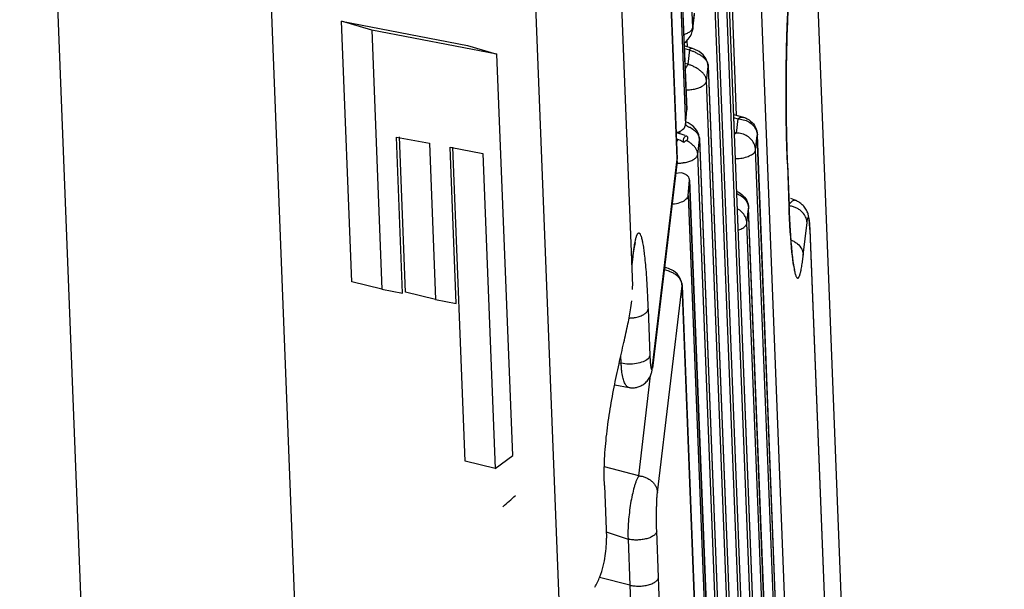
# Model space of a CAD drawing. Header units: inches. Extents: x -4 to 262, y 56 to 231.
# Tile 34 of 162: x 108.51 to 110.38, y 89.58 to 90.67. Entities that reach past the tile are written whole.
import ezdxf

# ---------------------------------------------------------------- set-up
doc = ezdxf.new("R2010")
doc.units = ezdxf.units.IN
doc.header["$LTSCALE"] = 1.2
doc.header["$MEASUREMENT"] = 0
doc.layers.get('0').update_dxf_attribs({"linetype": 'CONTINUOUS'})
doc.layers.add('6_ALL_SURFS', color=7, linetype='CONTINUOUS')
doc.layers.add('7_ALL_FEATURES', color=7, linetype='CONTINUOUS')

msp = doc.modelspace()

# ---------------------------------------------------------------- linework, layer by layer
at = {"color": 7, "linetype": 'Continuous'}
for p, q in [((110.3832, 81.6373), (109.6481, 100.4434)), ((109.3826, 93.4758), (109.5355, 89.5642)), ((109.0468, 89.2036), (108.8939, 93.1152)), ((108.6313, 89.4295), (108.5094, 92.547)), ((109.7904, 90.6529), (109.7903, 90.6503)), ((109.7904, 90.6535), (109.7904, 90.6529)), ((109.7655, 90.4559), (109.765, 90.4511)), ((109.7621, 90.4399), (109.7593, 90.4352)), ((109.7636, 90.4393), (109.7611, 90.4402)), ((109.767, 90.4379), (109.7636, 90.4393)), ((109.7689, 90.4369), (109.767, 90.4379)), ((109.7732, 90.4345), (109.7689, 90.4369)), ((109.7744, 90.4356), (109.7732, 90.4345)), ((109.7793, 90.4382), (109.7784, 90.4379)), ((109.78, 90.4405), (109.7793, 90.4382)), ((109.7802, 90.443), (109.78, 90.4405)), ((109.6744, 90.2014), (109.677, 90.2223))]:
    msp.add_line(p, q, dxfattribs=at)
for points, start_tangent, end_tangent in [([(109.7732, 90.4345), (109.7728, 90.4357), (109.7726, 90.4374)], (-0.3926, 0.809855), (0.005683, 0.899982)), ([(109.7784, 90.4379), (109.7775, 90.4376), (109.7766, 90.4371), (109.7755, 90.4364), (109.7744, 90.4356)], (-0.864394, -0.250644), (-0.703482, -0.561349)), ([(109.7998, 90.4122), (109.7998, 90.4129), (109.7997, 90.4136), (109.7995, 90.415), (109.7987, 90.4178), (109.7961, 90.423), (109.7943, 90.4255), (109.7922, 90.4278), (109.7898, 90.4301), (109.7873, 90.4322), (109.7818, 90.436), (109.7784, 90.4379)], (-0.035152, 0.899313), (-0.791705, 0.428022))]:
    msp.add_spline(points, degree=3, dxfattribs=dict(at, start_tangent=start_tangent, end_tangent=end_tangent))
at = {"layer": '6_ALL_SURFS', "color": 7, "linetype": 'Continuous'}
for p, q in [((110.0119, 87.924), (109.9132, 90.4491)), ((109.9952, 87.7846), (109.8965, 90.3096))]:
    msp.add_line(p, q, dxfattribs=at)
at = {"layer": '7_ALL_FEATURES', "color": 7, "linetype": 'Continuous'}
for p, q in [((109.7904, 90.6535), (109.6378, 94.5563)), ((109.622, 94.5068), (109.7788, 90.4964)), ((109.7788, 90.4976), (109.6221, 94.508)), ((109.6197, 94.4779), (109.7765, 90.4676)), ((109.7606, 90.404), (109.608, 94.3068)), ((109.608, 94.3056), (109.7605, 90.4028)), ((109.5524, 93.3155), (109.6757, 90.1613)), ((110.0388, 87.6883), (109.9129, 90.907)), ((109.8737, 90.486), (109.8579, 90.8921)), ((109.8529, 90.8578), (110.0055, 86.955)), ((109.853, 90.859), (110.0055, 86.9562)), ((110.0023, 86.9278), (109.8497, 90.8306)), ((109.8363, 90.7183), (109.9889, 86.8155)), ((109.8364, 90.7195), (109.9889, 86.8167)), ((109.9856, 86.7883), (109.8331, 90.6911)), ((109.7904, 90.6535), (109.7936, 90.6807)), ((109.7909, 90.6557), (109.7935, 90.6778)), ((109.1415, 90.1693), (109.1221, 90.665)), ((109.1793, 90.6484), (109.1221, 90.665)), ((109.1221, 90.665), (109.3618, 90.6192)), ((109.7903, 90.6503), (109.7909, 90.6557)), ((109.1793, 90.6484), (109.1986, 90.1551)), ((109.4177, 90.6028), (109.1793, 90.6484)), ((109.7818, 90.6312), (109.7851, 90.636)), ((109.7902, 90.6497), (109.7904, 90.6529)), ((109.3618, 90.6192), (109.4177, 90.6028)), ((109.773, 90.623), (109.7776, 90.6266)), ((109.79, 90.6131), (109.7741, 90.6182)), ((109.7776, 90.6266), (109.7818, 90.6312)), ((109.7804, 90.6162), (109.7798, 90.6291)), ((109.4476, 89.8385), (109.4177, 90.6028)), ((109.7743, 90.6136), (109.784, 90.6105)), ((109.784, 90.6105), (109.7807, 90.5833)), ((109.786, 90.6133), (109.7853, 90.6129)), ((109.8098, 90.6015), (109.8022, 90.6076)), ((109.7807, 90.5833), (109.7754, 90.5849)), ((109.8165, 90.5516), (109.8196, 90.5788)), ((109.8197, 90.5799), (109.8186, 90.5867)), ((109.8197, 90.58), (109.9723, 86.6772)), ((109.8197, 90.5788), (109.9722, 86.676)), ((109.969, 86.6488), (109.8165, 90.5516)), ((109.7765, 90.4676), (109.7788, 90.4964)), ((109.7788, 90.4964), (109.7788, 90.4977)), ((109.8675, 90.4878), (109.887, 90.4823)), ((109.7814, 90.4718), (109.7786, 90.4729)), ((109.7912, 90.4652), (109.7814, 90.4718)), ((109.8677, 90.4819), (109.8759, 90.4796)), ((109.8759, 90.4796), (109.8727, 90.4524)), ((109.7757, 90.4479), (109.7582, 90.4531)), ((109.7851, 90.4633), (109.7885, 90.4612)), ((109.7885, 90.4612), (109.7916, 90.4589)), ((109.8031, 90.4404), (109.8017, 90.4487)), ((109.8727, 90.4524), (109.8688, 90.4534)), ((109.9099, 90.4207), (109.9131, 90.4478)), ((109.9131, 90.4478), (109.9132, 90.4491)), ((110.0118, 87.9228), (109.9131, 90.4478)), ((109.9132, 90.4491), (109.9132, 90.4491)), ((109.2381, 90.1475), (109.2264, 90.4447)), ((109.2264, 90.4447), (109.289, 90.4328)), ((109.2435, 90.1498), (109.232, 90.445)), ((109.289, 90.4328), (109.3006, 90.1356)), ((109.7998, 90.4122), (109.803, 90.4393)), ((109.8031, 90.4406), (109.9557, 86.5377)), ((109.8031, 90.4393), (109.9556, 86.5365)), ((109.3401, 90.128), (109.3285, 90.4252)), ((109.3285, 90.4252), (109.391, 90.4133)), ((109.3573, 89.8279), (109.334, 90.4254)), ((109.391, 90.4133), (109.4144, 89.8141)), ((109.9524, 86.5093), (109.7998, 90.4122)), ((110.0086, 87.8956), (109.9099, 90.4207)), ((109.7604, 90.3985), (109.7135, 90.0051)), ((109.7137, 90.0095), (109.7605, 90.4028)), ((109.7603, 90.3986), (109.7605, 90.4015)), ((109.7605, 90.4028), (109.7606, 90.4034)), ((109.7605, 90.4015), (109.7605, 90.4032)), ((109.7606, 90.4034), (109.7606, 90.404)), ((109.9703, 90.3938), (109.9703, 90.3926)), ((109.9703, 90.3938), (109.9703, 90.3926)), ((109.9703, 90.3938), (109.9735, 90.314)), ((109.9703, 90.3926), (109.9734, 90.3128)), ((109.7683, 90.3769), (109.7576, 90.3751)), ((109.7817, 90.3338), (109.784, 90.3627)), ((109.784, 90.3627), (109.784, 90.3639)), ((109.9408, 86.3535), (109.784, 90.3639)), ((109.784, 90.3627), (109.9408, 86.3523)), ((109.7817, 90.3338), (109.9385, 86.3234)), ((109.9866, 90.3241), (109.9767, 90.3276)), ((109.9866, 90.324), (109.9866, 90.324)), ((109.8933, 90.2812), (109.8965, 90.3084)), ((109.8965, 90.3084), (109.8965, 90.3096)), ((109.8965, 90.3096), (109.8965, 90.3096)), ((109.9952, 87.7833), (109.8965, 90.3084)), ((109.9735, 90.3139), (109.9734, 90.3128)), ((109.9735, 90.314), (109.9735, 90.3139)), ((109.992, 87.7562), (109.8933, 90.2812)), ((110.0006, 90.2197), (110.0078, 90.2823)), ((110.0124, 90.2799), (110.0125, 90.2787)), ((110.0125, 90.2787), (110.0131, 90.2674)), ((110.0131, 90.2688), (110.0518, 89.2778)), ((110.0131, 90.2663), (110.0131, 90.2664)), ((110.0132, 90.2675), (110.0518, 89.2798)), ((109.6811, 90.2434), (109.6813, 90.244)), ((109.6748, 90.2013), (109.6768, 90.2177)), ((109.6768, 90.2179), (109.677, 90.2223)), ((109.6768, 90.2178), (109.6768, 90.2179)), ((109.7404, 90.1957), (109.7363, 90.197)), ((109.7608, 90.1843), (109.7534, 90.1903)), ((109.1986, 90.1551), (109.1415, 90.1693)), ((109.7659, 90.1771), (109.7608, 90.1843)), ((109.769, 90.1694), (109.7659, 90.1771)), ((109.77, 90.1622), (109.769, 90.1694)), ((109.1986, 90.1551), (109.2381, 90.1475)), ((109.3006, 90.1356), (109.2435, 90.1498)), ((109.6759, 90.1544), (109.6757, 90.1611)), ((109.7231, 89.7682), (109.77, 90.1615)), ((109.7696, 90.1653), (109.77, 90.1623)), ((109.9226, 86.2599), (109.77, 90.1627)), ((109.77, 90.1623), (109.77, 90.1622)), ((109.77, 90.1622), (109.77, 90.1618)), ((109.77, 90.1615), (109.9225, 86.2586)), ((109.3006, 90.1356), (109.3401, 90.128)), ((109.6726, 90.1195), (109.6746, 90.1332)), ((109.7052, 90.117), (109.7086, 90.0293)), ((109.6541, 90.0143), (109.6535, 90.0287)), ((109.6504, 90.0149), (109.6541, 90.0143)), ((109.713, 90.0055), (109.7137, 90.0095)), ((109.7137, 90.0095), (109.7135, 90.0053)), ((109.7135, 90.0053), (109.7135, 90.0052)), ((109.6874, 89.7999), (109.7101, 89.9911)), ((109.6417, 89.9732), (109.6691, 89.9681)), ((109.4144, 89.8141), (109.4476, 89.8385)), ((109.4144, 89.8141), (109.3573, 89.8279)), ((109.6874, 89.7999), (109.6223, 89.8168)), ((109.6222, 89.7813), (109.6261, 89.6813)), ((109.6256, 89.6933), (109.6296, 89.692)), ((109.6296, 89.692), (109.6672, 89.6796)), ((109.6672, 89.6796), (109.6706, 89.5919)), ((109.7251, 89.6069), (109.7217, 89.6946)), ((109.6706, 89.5919), (109.6128, 89.6063))]:
    msp.add_line(p, q, dxfattribs=at)
for points in [[(109.9703, 90.3936), (109.9698, 90.4086), (109.9688, 90.4456), (109.9682, 90.4858), (109.968, 90.528), (109.9682, 90.571), (109.9689, 90.6137), (109.9701, 90.6556), (109.9718, 90.6953), (109.974, 90.7313), (109.9765, 90.7622), (109.9784, 90.7792)], [(109.7851, 90.636), (109.7876, 90.6408), (109.7893, 90.6454), (109.7902, 90.6497)], [(109.8022, 90.6076), (109.7928, 90.6122), (109.7897, 90.6132)], [(109.8186, 90.5867), (109.8152, 90.5943), (109.8098, 90.6015)], [(109.8017, 90.4487), (109.7978, 90.4572), (109.7912, 90.4652)], [(109.7606, 90.4022), (109.7606, 90.4029), (109.7606, 90.4032)], [(110.0083, 90.3022), (110.0075, 90.3041), (110.0066, 90.3059), (110.0055, 90.3078), (110.0043, 90.3096), (110.003, 90.3113), (110.0016, 90.313), (110.0002, 90.3145), (109.9988, 90.316), (109.9973, 90.3173), (109.9958, 90.3185), (109.9943, 90.3196), (109.9928, 90.3207), (109.9913, 90.3216), (109.9899, 90.3224), (109.9884, 90.3232), (109.9876, 90.3236), (109.9871, 90.3238), (109.9867, 90.324), (109.9866, 90.324)], [(109.9745, 90.2895), (109.9739, 90.303), (109.9735, 90.3139)], [(110.0105, 90.2953), (110.0101, 90.2969), (110.0096, 90.2986), (110.009, 90.3004), (110.0083, 90.3022)], [(109.984, 90.1931), (109.9841, 90.1929), (109.984, 90.1932), (109.9836, 90.1948), (109.983, 90.1976), (109.9823, 90.2013), (109.9815, 90.2061), (109.9807, 90.2118), (109.9799, 90.2184), (109.9791, 90.2259), (109.9783, 90.2344), (109.9775, 90.2437), (109.9767, 90.2539), (109.9759, 90.2649), (109.9752, 90.2768), (109.9745, 90.2895)], [(110.0125, 90.279), (110.0123, 90.2812), (110.0122, 90.2832), (110.012, 90.2852), (110.0118, 90.287), (110.0116, 90.2888), (110.0113, 90.2904), (110.0111, 90.292), (110.0108, 90.2936), (110.0105, 90.2953)], [(110.0131, 90.2688), (110.0129, 90.2715), (110.0128, 90.2741), (110.0127, 90.2766), (110.0125, 90.279)], [(109.6782, 90.2283), (109.6794, 90.2354), (109.6804, 90.2406), (109.6811, 90.2434)], [(109.6768, 90.218), (109.677, 90.2195), (109.6782, 90.2283)], [(109.7534, 90.1903), (109.744, 90.1946), (109.7395, 90.1959)], [(109.7699, 90.1623), (109.7698, 90.1635), (109.7697, 90.1646), (109.7695, 90.1658)], [(109.6691, 89.9681), (109.6704, 89.9679), (109.6717, 89.9677), (109.6732, 89.9676), (109.6747, 89.9675), (109.6763, 89.9675), (109.6779, 89.9676), (109.6796, 89.9677), (109.6812, 89.968), (109.683, 89.9683), (109.6847, 89.9687), (109.6865, 89.9692), (109.6882, 89.9698), (109.69, 89.9705), (109.6917, 89.9713), (109.6935, 89.9723), (109.6952, 89.9733), (109.697, 89.9744), (109.6987, 89.9757), (109.7003, 89.9771), (109.7019, 89.9786), (109.7035, 89.9802), (109.7049, 89.982), (109.7063, 89.9838), (109.7076, 89.9858), (109.7087, 89.9879), (109.7098, 89.9902), (109.7106, 89.9923), (109.7113, 89.9942), (109.7117, 89.9959), (109.7121, 89.9975), (109.7125, 89.9991), (109.7128, 90.0007), (109.713, 90.0023), (109.7133, 90.0042), (109.7134, 90.0054)]]:
    msp.add_lwpolyline(points, dxfattribs=at)
msp.add_ellipse((108.8699, 90.1236), major_axis=(0.7032, -0.1541), ratio=0.720139, start_param=-0.511806, end_param=-0.454665, dxfattribs=at)
for points, start_tangent, end_tangent in [([(109.978, 90.779), (109.9778, 90.7766), (109.977, 90.7691), (109.9754, 90.7526), (109.974, 90.7341), (109.9727, 90.7136), (109.9705, 90.6667), (109.9689, 90.6143), (109.968, 90.5593), (109.968, 90.503), (109.9687, 90.4469), (109.9694, 90.4194), (109.9698, 90.4059), (109.9703, 90.3938)], (-0.102971, -0.89409), (0.036465, -0.899261)), ([(109.7733, 90.6399), (109.7749, 90.6405), (109.7786, 90.6419), (109.7818, 90.6435), (109.7846, 90.6453), (109.7868, 90.6472), (109.7886, 90.6493), (109.7893, 90.6503), (109.7895, 90.6508)], (0.85909, 0.268262), (0.407074, 0.802677)), ([(109.7895, 90.6508), (109.7898, 90.6513), (109.79, 90.6519), (109.7902, 90.6524), (109.7903, 90.6527), (109.7903, 90.6529), (109.7903, 90.6531), (109.7904, 90.6532), (109.7904, 90.6535)], (0.407074, 0.802677), (0.107407, 0.893568)), ([(109.7853, 90.6129), (109.7851, 90.6128), (109.7844, 90.6119), (109.784, 90.6105)], (-0.743731, -0.506818), (-0.106504, -0.893676)), ([(109.784, 90.6105), (109.7897, 90.6085), (109.7921, 90.6075)], (0.857315, -0.273881), (0.829731, -0.348636)), ([(109.7897, 90.6132), (109.7891, 90.6133), (109.7883, 90.6135), (109.7875, 90.6135), (109.7862, 90.6134), (109.786, 90.6133)], (-0.863286, 0.254434), (-0.85117, -0.292421)), ([(109.7921, 90.6075), (109.7957, 90.6059), (109.8016, 90.6028), (109.8017, 90.6028)], (0.829731, -0.348636), (0.777174, -0.453873)), ([(109.8017, 90.6028), (109.8072, 90.5992), (109.812, 90.595), (109.816, 90.5904), (109.8171, 90.5886)], (0.777174, -0.453873), (0.441922, -0.784031)), ([(109.7807, 90.5833), (109.7807, 90.5831), (109.7806, 90.5829), (109.7804, 90.5825), (109.78, 90.5816), (109.7795, 90.5807), (109.7789, 90.5796), (109.7777, 90.5774), (109.7762, 90.575), (109.7758, 90.5743)], (-0.320069, -0.841163), (-0.459153, -0.774066)), ([(109.8165, 90.5516), (109.8164, 90.5524), (109.8163, 90.5531), (109.8161, 90.5545), (109.8154, 90.5573), (109.8127, 90.5625), (109.8109, 90.565), (109.8088, 90.5673), (109.8065, 90.5696), (109.8039, 90.5717), (109.7984, 90.5755), (109.7925, 90.5787), (109.7895, 90.5801), (109.7865, 90.5814), (109.7836, 90.5824), (109.7829, 90.5827), (109.7821, 90.5829), (109.7814, 90.5831), (109.7811, 90.5832), (109.7807, 90.5833)], (-0.035152, 0.899313), (-0.8629, 0.255742)), ([(109.8171, 90.5886), (109.8175, 90.5878), (109.8186, 90.5852), (109.8194, 90.5824), (109.8197, 90.5795)], (0.441922, -0.784031), (0.035152, -0.899313)), ([(109.7774, 90.5347), (109.7792, 90.5347), (109.7888, 90.5354), (109.7934, 90.5361), (109.7977, 90.5371), (109.8016, 90.5384), (109.8052, 90.5399), (109.8083, 90.5416), (109.811, 90.5434), (109.8131, 90.5454), (109.8148, 90.5474), (109.8159, 90.5495), (109.8163, 90.5506), (109.8164, 90.5511), (109.8165, 90.5516)], (0.899941, -0.010287), (0.105973, 0.893739)), ([(109.7588, 90.4529), (109.7639, 90.4548), (109.7731, 90.461), (109.7765, 90.4676)], (0.854057, 0.283878), (0.0705, 0.897234)), ([(109.7765, 90.4676), (109.7791, 90.4664), (109.785, 90.4633), (109.7851, 90.4633)], (0.825261, -0.359088), (0.777173, -0.453875)), ([(109.8759, 90.4796), (109.8838, 90.4826), (109.887, 90.4822)], (0.73328, 0.521824), (0.864069, -0.251764)), ([(109.8759, 90.4796), (109.8864, 90.4778)], (0.898208, -0.056765), (0.867881, -0.23829)), ([(109.8864, 90.4778), (109.8967, 90.4736)], (0.867881, -0.23829), (0.78195, -0.445594)), ([(109.887, 90.4823), (109.9004, 90.4752)], (0.86602, -0.244969), (0.689293, -0.578684)), ([(109.8967, 90.4736), (109.9053, 90.4668), (109.911, 90.4579)], (0.78195, -0.445594), (0.339615, -0.833463)), ([(109.9004, 90.4752), (109.9097, 90.4632), (109.9132, 90.4491)], (0.689293, -0.578684), (0.035152, -0.899313)), ([(109.7916, 90.4589), (109.7954, 90.4556), (109.7993, 90.4509), (109.8004, 90.4491)], (0.710113, -0.552937), (0.441921, -0.784032)), ([(109.8004, 90.4491), (109.8008, 90.4484), (109.802, 90.4457), (109.8028, 90.4429), (109.8031, 90.44)], (0.441921, -0.784032), (0.035152, -0.899313)), ([(109.8727, 90.4524), (109.8688, 90.4487)], (-0.714622, -0.547097), (-0.596789, -0.673679)), ([(109.9099, 90.4207), (109.9077, 90.4305), (109.9023, 90.4394), (109.8941, 90.4464), (109.8839, 90.4509), (109.8727, 90.4524)], (-0.035152, 0.899313), (-0.899988, -0.004687)), ([(109.911, 90.4579), (109.9131, 90.4478)], (0.339615, -0.833463), (0.030627, -0.899479)), ([(109.7726, 90.4374), (109.7734, 90.4417), (109.7753, 90.4454), (109.7776, 90.4471), (109.7784, 90.447)], (0.005683, 0.899982), (0.847852, -0.301907)), ([(109.7784, 90.447), (109.7795, 90.4462), (109.7802, 90.443)], (0.847852, -0.301907), (-0.005683, -0.899982)), ([(109.7725, 90.396), (109.7767, 90.3966), (109.781, 90.3976), (109.785, 90.3989), (109.7886, 90.4004), (109.7917, 90.4021), (109.7943, 90.4039), (109.7965, 90.4059), (109.7982, 90.4079), (109.7993, 90.41), (109.7996, 90.4111), (109.7998, 90.4116), (109.7998, 90.4122)], (0.892139, 0.118696), (0.105974, 0.893739)), ([(109.8708, 90.4038), (109.8786, 90.4041), (109.8905, 90.4062), (109.9003, 90.41), (109.9071, 90.415), (109.9099, 90.4207)], (0.899951, -0.009368), (0.106512, 0.893675)), ([(109.7605, 90.3953), (109.7626, 90.3953), (109.7721, 90.3959), (109.7725, 90.396)], (0.899907, -0.01295), (0.892139, 0.118696)), ([(109.7771, 90.3732), (109.7683, 90.3769)], (-0.774537, 0.458359), (-0.86602, 0.244969)), ([(109.784, 90.3639), (109.7826, 90.3683), (109.7771, 90.3732)], (-0.054648, 0.898339), (-0.774537, 0.458359)), ([(109.8734, 90.3418), (109.8837, 90.3357)], (0.840264, -0.322423), (0.689293, -0.578684)), ([(109.8735, 90.3372), (109.8801, 90.3341)], (0.846474, -0.305747), (0.78195, -0.445594)), ([(109.8837, 90.3357), (109.893, 90.3237), (109.8965, 90.3096)], (0.689293, -0.578684), (0.035152, -0.899313)), ([(109.7507, 90.3172), (109.7557, 90.3178), (109.7688, 90.3213), (109.778, 90.327), (109.7817, 90.3338)], (0.896443, 0.079937), (0.070348, 0.897246)), ([(109.8801, 90.3341), (109.8887, 90.3273), (109.8944, 90.3184)], (0.78195, -0.445594), (0.339615, -0.833463)), ([(109.8944, 90.3184), (109.8965, 90.3084)], (0.339615, -0.833463), (0.030627, -0.899479)), ([(109.9866, 90.324), (109.9863, 90.3241), (109.9852, 90.3244), (109.9842, 90.3244), (109.9819, 90.3239), (109.9795, 90.3225), (109.977, 90.3204), (109.9744, 90.3174), (109.9731, 90.3158)], (-0.845993, 0.307075), (-0.530039, -0.727364)), ([(109.8933, 90.2812), (109.8911, 90.291), (109.8857, 90.2999), (109.8774, 90.3069), (109.8747, 90.3085)], (-0.035152, 0.899313), (-0.800314, 0.411701)), ([(110.0078, 90.2823), (110.0074, 90.2853), (110.0068, 90.2882), (110.0044, 90.294), (109.9964, 90.3039), (109.991, 90.3079), (109.985, 90.3109), (109.9818, 90.312), (109.9784, 90.3129), (109.9768, 90.3132), (109.9751, 90.3134), (109.9734, 90.3136)], (-0.03646, 0.899261), (-0.89748, 0.067304)), ([(109.9734, 90.3128), (109.9739, 90.2998), (109.9745, 90.2874), (109.9751, 90.2758), (109.9758, 90.2648), (109.9772, 90.2448), (109.9787, 90.2274), (109.9804, 90.2124), (109.9812, 90.2058), (109.9813, 90.2049)], (0.033085, -0.899392), (0.124971, -0.891281)), ([(109.8762, 90.2674), (109.8837, 90.2705), (109.8904, 90.2755), (109.8933, 90.2812)], (0.858265, 0.27089), (0.106512, 0.893675)), ([(110.0078, 90.2823), (110.0081, 90.2849), (110.0085, 90.2871), (110.0088, 90.2889), (110.0092, 90.2903), (110.0094, 90.2908), (110.0096, 90.2912), (110.0098, 90.2915), (110.0099, 90.2916), (110.01, 90.2916), (110.0102, 90.2917), (110.0103, 90.2916), (110.0105, 90.2914), (110.0107, 90.2911), (110.0109, 90.2906), (110.0111, 90.29), (110.0113, 90.2893), (110.0114, 90.2884), (110.0118, 90.2863), (110.0121, 90.2836), (110.0124, 90.2803), (110.0124, 90.2799)], (0.107763, 0.893525), (0.0708, -0.897211)), ([(109.677, 90.2223), (109.6779, 90.2289), (109.6783, 90.232), (109.6788, 90.235), (109.6797, 90.2405), (109.6806, 90.2454), (109.6815, 90.2497), (109.682, 90.2516), (109.6825, 90.2534), (109.683, 90.255), (109.6835, 90.2565), (109.684, 90.2578), (109.6844, 90.2589), (109.6849, 90.2599), (109.6854, 90.2607), (109.6859, 90.2613), (109.6864, 90.2618), (109.687, 90.2621), (109.6875, 90.2622), (109.688, 90.2622), (109.6885, 90.262), (109.689, 90.2616), (109.6895, 90.2611), (109.69, 90.2603), (109.6905, 90.2594), (109.6915, 90.2571), (109.6925, 90.2541), (109.6935, 90.2504), (109.6943, 90.2465)], (0.112217, 0.892977), (0.180168, -0.881782)), ([(109.6943, 90.2465), (109.6944, 90.246), (109.6954, 90.241), (109.6963, 90.2353), (109.697, 90.2303)], (0.180168, -0.881782), (0.121348, -0.891782)), ([(109.9771, 90.2488), (109.9777, 90.2486), (109.984, 90.2456), (109.9896, 90.2416), (109.9976, 90.2313), (109.9998, 90.2255), (110.0006, 90.2197)], (0.849341, -0.297691), (0.036722, -0.899251)), ([(109.697, 90.2303), (109.6972, 90.2289), (109.698, 90.222), (109.6997, 90.2061), (109.7013, 90.1878), (109.7027, 90.1669), (109.704, 90.1434), (109.7046, 90.1306), (109.7052, 90.117)], (0.121348, -0.891782), (0.033247, -0.899386)), ([(109.9813, 90.2049), (109.9821, 90.1999), (109.983, 90.1946), (109.9839, 90.19), (109.9848, 90.186), (109.9857, 90.1827), (109.9867, 90.1801), (109.9877, 90.1781), (109.9882, 90.1774), (109.9887, 90.1769), (109.9891, 90.1765), (109.9896, 90.1763), (109.9901, 90.1763), (109.9906, 90.1764), (109.9911, 90.1768), (109.9916, 90.1773), (109.9921, 90.1779), (109.9926, 90.1787), (109.9935, 90.1809), (109.994, 90.1821), (109.9945, 90.1836), (109.9949, 90.1852), (109.9954, 90.187), (109.9959, 90.1889), (109.9963, 90.191), (109.9972, 90.1956), (109.9981, 90.2008), (109.999, 90.2066), (109.9994, 90.2097), (109.9998, 90.2129), (110.0006, 90.2197)], (0.124971, -0.891281), (0.10289, 0.894099)), ([(109.7359, 90.1928), (109.7405, 90.1914), (109.7455, 90.1896)], (0.870791, -0.227425), (0.83721, -0.330271)), ([(109.7395, 90.1959), (109.7394, 90.196), (109.7386, 90.1961), (109.7378, 90.1962), (109.7365, 90.196), (109.7362, 90.1959)], (-0.874363, 0.213283), (-0.837994, -0.328278)), ([(109.7455, 90.1896), (109.7469, 90.1891), (109.7531, 90.1861), (109.7586, 90.1824), (109.7632, 90.178), (109.7666, 90.1733)], (0.83721, -0.330271), (0.445493, -0.782007)), ([(109.7666, 90.1733), (109.7667, 90.173), (109.769, 90.1676), (109.7696, 90.1653)], (0.445493, -0.782007), (0.167203, -0.884332)), ([(109.6222, 89.7813), (109.6223, 89.8261), (109.6258, 89.8734), (109.6323, 89.9215), (109.6407, 89.9686), (109.65, 90.0131), (109.6591, 90.0537), (109.6669, 90.0894), (109.6726, 90.1195)], (-0.035143, 0.899314), (0.144955, 0.88825)), ([(109.6792, 90.1012), (109.6815, 90.1016), (109.6861, 90.1027), (109.6903, 90.104), (109.694, 90.1056), (109.6973, 90.1073), (109.7, 90.1092), (109.7021, 90.1111), (109.7037, 90.113), (109.7047, 90.115), (109.7052, 90.117)], (0.888358, 0.144293), (0.109071, 0.893366)), ([(109.669, 90.1002), (109.672, 90.1004), (109.6768, 90.1008), (109.6792, 90.1012)], (0.899593, 0.027077), (0.888358, 0.144293)), ([(109.7086, 90.0293), (109.7052, 90.0228), (109.6961, 90.0172), (109.6831, 90.0135), (109.6682, 90.0125), (109.6541, 90.0143)], (-0.102079, -0.894192), (-0.880213, 0.187685)), ([(109.7086, 90.0293), (109.7087, 90.0269), (109.7088, 90.0245), (109.7091, 90.0203), (109.7093, 90.0165), (109.7096, 90.0133), (109.7099, 90.0104), (109.7102, 90.008), (109.7106, 90.0061), (109.7107, 90.0053), (109.7109, 90.0046), (109.7111, 90.0041), (109.7112, 90.0036), (109.7114, 90.0033), (109.7116, 90.0031), (109.7118, 90.003), (109.712, 90.003), (109.7121, 90.0031), (109.7123, 90.0034), (109.7125, 90.0037), (109.7127, 90.0042), (109.713, 90.0055)], (0.03256, -0.899411), (0.192763, 0.879115)), ([(109.6687, 89.9682), (109.667, 89.9687), (109.6651, 89.9701), (109.6632, 89.9723), (109.6615, 89.9751), (109.6599, 89.9788), (109.6584, 89.9831), (109.6571, 89.988), (109.6551, 89.9999), (109.6545, 90.0068), (109.6543, 90.0105), (109.6541, 90.0143)], (-0.883808, 0.169949), (-0.035133, 0.899314)), ([(109.6874, 89.7999), (109.6851, 89.7956), (109.6828, 89.7905), (109.6807, 89.7847), (109.6787, 89.7782), (109.6751, 89.7636), (109.672, 89.7475), (109.6696, 89.7304), (109.6679, 89.713), (109.667, 89.6958), (109.667, 89.6876), (109.667, 89.6836), (109.6672, 89.6796)], (-0.462608, -0.772007), (0.035184, -0.899312)), ([(109.6874, 89.7999), (109.689, 89.7998), (109.6907, 89.7996), (109.6941, 89.7991), (109.6974, 89.7982), (109.7006, 89.797), (109.7065, 89.7939), (109.7119, 89.79), (109.7163, 89.7853), (109.7198, 89.78), (109.7221, 89.7742), (109.7231, 89.7682)], (0.899579, -0.027512), (0.036008, -0.899279)), ([(109.7217, 89.6946), (109.7216, 89.6971), (109.7215, 89.6996), (109.7214, 89.7046), (109.7213, 89.7151), (109.7213, 89.7256), (109.7214, 89.7359), (109.7217, 89.7456), (109.722, 89.7545), (109.7225, 89.7621), (109.7228, 89.7654), (109.7231, 89.7682)], (-0.037205, 0.899231), (0.097334, 0.894721)), ([(109.604, 89.5881), (109.6134, 89.6076), (109.62, 89.6282), (109.6239, 89.6479), (109.6258, 89.6659), (109.6261, 89.6813)], (0.466593, 0.769604), (-0.035152, 0.899313)), ([(109.7217, 89.6946), (109.7211, 89.6925), (109.72, 89.6904), (109.7183, 89.6883), (109.716, 89.6864), (109.7133, 89.6846), (109.7101, 89.6829), (109.7026, 89.6803), (109.6984, 89.6793), (109.694, 89.6785), (109.6848, 89.6778), (109.6801, 89.6778), (109.6756, 89.6782), (109.6712, 89.6788), (109.6691, 89.6792), (109.6672, 89.6796)], (-0.1037, -0.894006), (-0.873401, 0.21719)), ([(109.6706, 89.5919), (109.6745, 89.591), (109.6786, 89.5905), (109.6873, 89.59), (109.692, 89.5902), (109.6968, 89.5907), (109.7015, 89.5914), (109.706, 89.5925), (109.7102, 89.5938), (109.714, 89.5954), (109.7172, 89.5971), (109.72, 89.599), (109.7221, 89.6009), (109.7236, 89.6028), (109.7246, 89.6048), (109.7251, 89.6069)], (0.873392, -0.217222), (0.104048, 0.893965)), ([(109.7183, 89.2094), (109.7187, 89.2133), (109.7202, 89.2312), (109.7217, 89.2511), (109.723, 89.273), (109.7252, 89.3223), (109.7268, 89.3771), (109.7276, 89.4343), (109.7276, 89.4926), (109.7268, 89.5506), (109.7261, 89.5791), (109.7256, 89.5931), (109.7251, 89.6069)], (0.087898, 0.895697), (-0.037102, 0.899235)), ([(109.6706, 89.5919), (109.671, 89.5796), (109.6715, 89.5671), (109.6724, 89.5418), (109.6742, 89.4902), (109.6759, 89.4384), (109.6775, 89.3877), (109.6782, 89.3632), (109.6788, 89.3395), (109.6794, 89.3171), (109.6799, 89.296), (109.6802, 89.2766), (109.6804, 89.2589), (109.6806, 89.2429), (109.6808, 89.2356), (109.6809, 89.2288)], (0.032395, -0.899417), (0.028596, -0.899546))]:
    msp.add_spline(points, degree=3, dxfattribs=dict(at, start_tangent=start_tangent, end_tangent=end_tangent))

doc.saveas('drawing.dxf')
